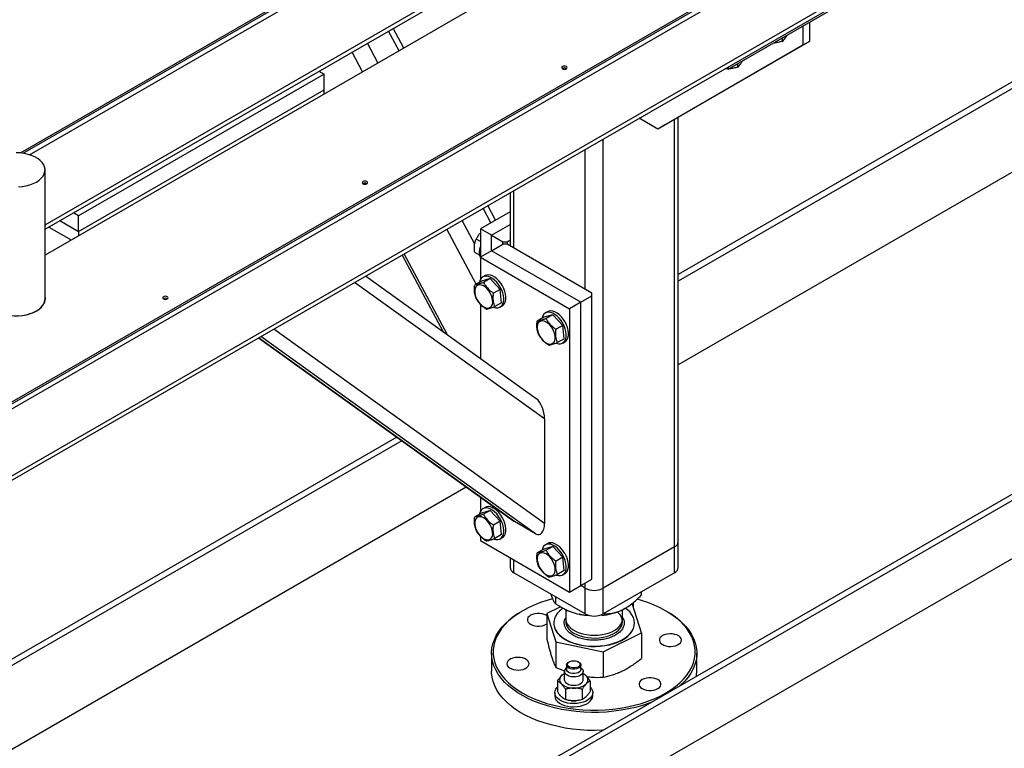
# Model space of a CAD drawing. Header units: millimetres. Extents: x 0 to 841, y 0 to 594.
# Tile 55 of 84: x 689 to 707, y 298 to 311. Entities that reach past the tile are written whole.
import ezdxf

# ---------------------------------------------------------------- set-up
doc = ezdxf.new("R2010")
doc.units = ezdxf.units.MM
doc.layers.add('TRAIT-FORT', color=4, linetype='Continuous', lineweight=25)

msp = doc.modelspace()

# ---------------------------------------------------------------- linework, layer by layer
at = {"layer": 'TRAIT-FORT', "color": 4, "linetype": 'Continuous', "lineweight": 25}
for p, q in [((811.036, 362.668), (629.209, 257.702)), ((811.137, 362.61), (629.31, 257.643)), ((629.31, 256.593), (811.137, 361.56)), ((715.667, 315.077), (701.141, 306.692)), ((715.715, 314.988), (701.141, 306.575)), ((684.57, 301.786), (706.792, 314.614)), ((684.57, 301.751), (706.792, 314.579)), ((688.205, 303.849), (706.792, 314.579)), ((688.205, 303.756), (706.792, 314.486)), ((689.234, 308.897), (697.75, 313.813)), ((689.283, 308.89), (697.75, 313.778)), ((716.137, 313.716), (701.141, 305.059)), ((689.398, 308.863), (697.75, 313.684)), ((689.679, 307.593), (698.812, 312.865)), ((689.679, 307.515), (698.879, 312.826)), ((699.573, 312.76), (689.679, 307.048)), ((686.993, 301.843), (704.872, 312.165)), ((702.044, 310.415), (705.074, 312.165)), ((686.993, 301.766), (704.778, 312.033)), ((703.519, 311.267), (703.519, 310.917)), ((696.088, 310.748), (695.898, 311.105)), ((696.172, 310.796), (695.981, 311.154)), ((703.398, 311.197), (703.398, 310.847)), ((695.704, 310.526), (695.514, 310.884)), ((703.519, 310.917), (700.892, 309.4)), ((703.024, 310.981), (703.024, 310.918)), ((703.519, 310.917), (703.398, 310.847)), ((695.428, 310.367), (695.238, 310.724)), ((703.398, 310.847), (700.771, 309.33)), ((702.216, 310.515), (702.216, 310.451)), ((694.636, 310.377), (694.73, 310.322)), ((702.01, 310.435), (702.044, 310.415)), ((702.044, 310.455), (702.044, 310.415)), ((694.73, 310.322), (690.286, 307.756)), ((694.73, 310.042), (694.73, 310.322)), ((690.286, 307.476), (694.73, 310.042)), ((694.73, 309.964), (694.73, 310.042)), ((700.771, 309.33), (700.433, 309.525)), ((701.074, 301.76), (701.074, 309.505)), ((701.141, 301.853), (701.141, 309.544)), ((700.892, 309.4), (700.771, 309.33)), ((699.781, 301.013), (699.781, 309.149)), ((699.458, 306.426), (699.458, 308.962)), ((689.679, 306.257), (689.679, 308.59)), ((698.165, 307.172), (698.165, 308.216)), ((698.098, 308.177), (698.098, 307.211)), ((698.098, 307.833), (697.559, 307.522)), ((697.751, 307.633), (697.611, 307.896)), ((697.835, 307.681), (697.695, 307.944)), ((689.949, 307.671), (690.286, 307.476)), ((690.286, 307.756), (690.191, 307.811)), ((690.286, 307.476), (690.286, 307.756)), ((697.457, 307.244), (697.227, 307.674)), ((689.747, 307.554), (690.151, 307.321)), ((690.286, 307.476), (690.286, 307.398)), ((697.483, 306.519), (696.951, 307.515)), ((697.761, 307.405), (697.559, 307.522)), ((697.559, 307.522), (697.559, 307.009)), ((697.761, 307.405), (698.098, 307.6)), ((697.559, 307.291), (697.482, 307.335)), ((697.761, 307.405), (697.963, 307.289)), ((697.761, 307.125), (697.761, 307.405)), ((698.044, 307.289), (698.098, 307.32)), ((697.761, 307.125), (697.559, 307.009)), ((697.761, 307.125), (697.963, 307.242)), ((699.377, 306.192), (697.761, 307.125)), ((697.963, 307.289), (698.044, 307.289)), ((697.963, 307.242), (697.963, 307.289)), ((698.044, 307.242), (697.963, 307.242)), ((698.044, 307.289), (698.044, 307.242)), ((699.579, 306.356), (698.044, 307.242)), ((696.142, 307.048), (696.885, 305.657)), ((696.962, 305.601), (696.178, 307.069)), ((697.543, 307.045), (697.457, 307.094)), ((697.559, 307.009), (699.175, 306.076)), ((697.559, 307.009), (697.559, 306.602)), ((698.572, 304.445), (695.48, 306.666)), ((697.736, 306.62), (697.578, 306.573)), ((697.644, 306.674), (697.604, 306.651)), ((697.736, 306.62), (697.615, 306.55)), ((697.736, 306.62), (697.919, 306.426)), ((698.721, 304.079), (695.28, 306.55)), ((697.578, 306.573), (697.457, 306.504)), ((697.919, 306.426), (697.798, 306.356)), ((697.944, 306.184), (697.919, 306.426)), ((699.377, 306.192), (699.579, 306.309)), ((699.579, 306.309), (699.579, 306.356)), ((699.579, 301.176), (699.579, 306.309)), ((697.559, 306.156), (697.559, 305.172)), ((697.944, 306.184), (697.822, 306.114)), ((697.918, 306.107), (697.958, 306.13)), ((699.377, 306.192), (699.175, 306.076)), ((699.175, 306.076), (699.175, 300.943)), ((699.377, 301.06), (699.377, 306.192)), ((698.71, 305.92), (698.588, 305.85)), ((698.868, 305.967), (698.71, 305.92)), ((698.776, 306.021), (698.735, 305.998)), ((698.868, 305.967), (698.747, 305.897)), ((698.868, 305.967), (699.05, 305.773)), ((698.721, 302.186), (693.819, 305.707)), ((699.05, 305.773), (698.929, 305.703)), ((699.075, 305.531), (699.05, 305.773)), ((693.542, 305.547), (698.162, 302.229)), ((698.175, 302.22), (693.543, 305.547)), ((698.559, 301.999), (693.585, 305.572)), ((699.075, 305.531), (698.954, 305.461)), ((699.049, 305.454), (699.09, 305.477)), ((698.721, 304.079), (698.721, 302.186)), ((696.045, 303.75), (684.07, 296.836)), ((696.135, 303.685), (684.07, 296.72)), ((697.305, 302.844), (684.07, 295.203)), ((697.559, 302.662), (697.559, 302.403)), ((697.578, 302.374), (697.457, 302.304)), ((697.736, 302.421), (697.578, 302.374)), ((697.644, 302.475), (697.604, 302.452)), ((697.736, 302.421), (697.615, 302.351)), ((697.736, 302.421), (697.919, 302.226)), ((697.919, 302.226), (697.798, 302.156)), ((697.944, 301.985), (697.919, 302.226)), ((698.559, 301.999), (698.175, 302.22)), ((697.559, 301.956), (697.559, 301.876)), ((697.944, 301.985), (697.822, 301.915)), ((697.559, 301.876), (699.175, 300.943)), ((697.918, 301.907), (697.958, 301.931)), ((698.868, 301.768), (698.71, 301.721)), ((698.776, 301.822), (698.735, 301.799)), ((698.868, 301.768), (698.747, 301.698)), ((698.868, 301.768), (699.05, 301.573)), ((701.141, 301.386), (701.141, 301.853)), ((698.71, 301.721), (698.588, 301.651)), ((701.074, 301.76), (699.781, 301.013)), ((701.074, 301.293), (701.074, 301.76)), ((698.098, 301.565), (698.098, 301.386)), ((698.165, 301.293), (698.165, 301.526)), ((699.05, 301.573), (698.929, 301.503)), ((699.075, 301.332), (699.05, 301.573)), ((699.458, 300.547), (698.165, 301.293)), ((699.075, 301.332), (698.954, 301.262)), ((699.049, 301.254), (699.09, 301.278)), ((701.074, 301.293), (699.781, 300.547)), ((699.175, 300.943), (699.377, 301.06)), ((699.377, 301.06), (699.579, 301.176)), ((699.458, 301.013), (699.377, 301.06)), ((699.458, 301.013), (699.458, 301.106)), ((698.845, 300.89), (698.842, 300.902)), ((699.458, 300.547), (699.458, 301.013)), ((699.781, 300.547), (699.781, 301.013)), ((700.47, 300.944), (700.47, 300.884)), ((698.921, 300.856), (698.921, 300.731)), ((700.311, 300.718), (700.288, 300.722)), ((700.474, 300.202), (700.311, 300.718)), ((700.332, 300.655), (700.332, 300.713)), ((698.326, 300.604), (698.306, 300.593)), ((699.012, 300.675), (698.765, 300.554)), ((698.765, 300.554), (698.928, 300.039)), ((698.765, 300.554), (698.765, 300.091)), ((699.008, 300.678), (699.064, 300.646)), ((699.105, 300.623), (699.105, 300.457)), ((700.175, 300.646), (700.121, 300.617)), ((700.134, 300.457), (700.134, 300.623)), ((700.175, 300.646), (700.178, 300.647)), ((700.332, 300.651), (700.332, 300.655)), ((700.933, 300.593), (700.913, 300.604)), ((698.751, 300.36), (698.765, 300.369)), ((698.889, 300.383), (698.889, 300.378)), ((700.134, 300.48), (700.154, 300.439)), ((700.35, 300.378), (700.35, 300.383)), ((699.783, 299.863), (700.474, 300.202)), ((700.474, 300.202), (700.474, 299.739)), ((698.928, 300.039), (699.783, 299.863)), ((698.928, 300.039), (698.928, 299.576)), ((697.762, 299.835), (697.762, 299.508)), ((699.783, 299.863), (699.783, 299.4)), ((701.477, 299.508), (701.477, 299.835)), ((699.169, 299.68), (699.159, 299.674)), ((699.341, 299.674), (699.331, 299.68)), ((698.928, 299.576), (699.082, 299.514)), ((699.078, 299.505), (699.078, 299.353)), ((699.121, 299.621), (699.121, 299.54)), ((699.378, 299.54), (699.378, 299.621)), ((699.421, 299.353), (699.421, 299.505)), ((698.953, 299.329), (698.953, 299.142)), ((699.547, 299.331), (699.547, 299.144)), ((698.907, 299.12), (698.907, 299.062)), ((699.103, 299.181), (699.103, 298.994)), ((699.4, 299.182), (699.4, 298.995)), ((699.593, 299.062), (699.593, 299.12)), ((699.204, 298.974), (699.204, 298.974)), ((699.295, 298.974), (699.296, 298.974))]:
    msp.add_line(p, q, dxfattribs=at)
at = {"layer": 'TRAIT-FORT', "color": 4, "linetype": 'Continuous', "lineweight": 25, "flags": 128}
for points in [[(699.116, 310.424), (699.126, 310.433), (699.13, 310.443), (699.126, 310.454), (699.116, 310.463), (699.1, 310.469), (699.081, 310.471), (699.063, 310.469), (699.047, 310.463), (699.036, 310.454), (699.033, 310.443), (699.036, 310.433), (699.047, 310.424), (699.063, 310.417), (699.081, 310.415), (699.1, 310.417), (699.116, 310.424)], [(689.521, 308.37), (689.57, 308.402), (689.61, 308.437), (689.642, 308.476), (689.664, 308.516), (689.676, 308.558), (689.679, 308.601), (689.671, 308.643), (689.654, 308.684), (689.627, 308.724), (689.591, 308.761), (689.546, 308.795), (689.494, 308.825), (689.435, 308.85), (689.371, 308.871), (689.303, 308.887), (689.231, 308.897), (689.158, 308.901)], [(689.195, 308.28), (689.267, 308.287), (689.337, 308.3), (689.404, 308.318), (689.466, 308.342), (689.521, 308.37)], [(695.503, 308.338), (695.514, 308.347), (695.517, 308.358), (695.514, 308.369), (695.503, 308.378), (695.487, 308.384), (695.469, 308.386), (695.45, 308.384), (695.434, 308.378), (695.424, 308.369), (695.42, 308.358), (695.424, 308.347), (695.434, 308.338), (695.45, 308.332), (695.469, 308.33), (695.487, 308.332), (695.503, 308.338)], [(697.556, 306.596), (697.544, 306.559), (697.543, 306.553)], [(697.797, 306.105), (697.803, 306.103), (697.841, 306.093), (697.877, 306.093), (697.909, 306.102), (697.936, 306.12), (697.958, 306.146), (697.973, 306.18), (697.981, 306.22), (697.983, 306.265), (697.977, 306.314), (697.964, 306.365), (697.945, 306.416), (697.92, 306.466), (697.89, 306.514), (697.855, 306.557), (697.818, 306.594), (697.778, 306.625), (697.739, 306.647), (697.699, 306.661), (697.662, 306.666), (697.628, 306.661), (697.599, 306.648), (697.574, 306.626), (697.556, 306.596), (697.556, 306.596)], [(697.958, 306.13), (697.977, 306.143), (697.998, 306.169), (698.013, 306.203), (698.022, 306.243), (698.023, 306.288), (698.017, 306.337), (698.005, 306.388), (697.985, 306.44), (697.96, 306.49), (697.93, 306.537), (697.896, 306.58), (697.858, 306.618), (697.819, 306.648), (697.779, 306.67), (697.74, 306.684), (697.703, 306.689), (697.669, 306.685), (697.644, 306.674)], [(697.458, 306.367), (697.465, 306.325), (697.48, 306.281), (697.5, 306.237), (697.526, 306.197), (697.556, 306.16), (697.589, 306.13), (697.623, 306.107), (697.656, 306.092), (697.689, 306.087), (697.718, 306.09), (697.743, 306.103), (697.762, 306.124), (697.776, 306.152), (697.782, 306.187), (697.781, 306.227), (697.774, 306.27), (697.759, 306.314), (697.739, 306.357), (697.713, 306.398), (697.683, 306.434), (697.65, 306.464), (697.616, 306.487), (697.582, 306.502), (697.55, 306.508), (697.521, 306.504), (697.496, 306.492), (697.477, 306.471), (697.463, 306.442), (697.457, 306.407), (697.458, 306.367)], [(688.784, 306.026), (688.791, 306.022), (688.849, 305.997), (688.913, 305.976), (688.982, 305.96), (689.054, 305.95), (689.127, 305.946), (689.2, 305.947), (689.273, 305.955), (689.343, 305.967), (689.41, 305.986), (689.471, 306.009), (689.527, 306.037), (689.575, 306.069), (689.616, 306.105), (689.647, 306.143), (689.67, 306.183), (689.682, 306.225), (689.685, 306.268), (689.679, 306.303)], [(689.521, 306.037), (689.57, 306.069), (689.61, 306.104), (689.642, 306.143), (689.664, 306.183), (689.676, 306.225), (689.679, 306.257)], [(691.89, 306.252), (691.901, 306.262), (691.905, 306.272), (691.901, 306.283), (691.89, 306.292), (691.875, 306.298), (691.856, 306.3), (691.837, 306.298), (691.822, 306.292), (691.811, 306.283), (691.808, 306.272), (691.811, 306.262), (691.822, 306.252), (691.837, 306.246), (691.856, 306.244), (691.875, 306.246), (691.89, 306.252)], [(688.669, 306.104), (688.688, 306.086), (688.733, 306.052), (688.785, 306.022), (688.844, 305.997), (688.908, 305.976), (688.976, 305.96), (689.048, 305.95), (689.121, 305.946), (689.195, 305.947), (689.267, 305.954), (689.337, 305.967), (689.404, 305.985), (689.466, 306.009), (689.521, 306.037)], [(698.687, 305.943), (698.675, 305.906), (698.674, 305.9)], [(698.929, 305.452), (698.934, 305.449), (698.973, 305.44), (699.008, 305.44), (699.04, 305.449), (699.067, 305.467), (699.089, 305.493), (699.104, 305.527), (699.113, 305.567), (699.114, 305.612), (699.108, 305.661), (699.096, 305.712), (699.076, 305.763), (699.051, 305.813), (699.021, 305.861), (698.986, 305.904), (698.949, 305.941), (698.91, 305.971), (698.87, 305.994), (698.831, 306.008), (698.794, 306.013), (698.76, 306.008), (698.73, 305.995), (698.705, 305.973), (698.687, 305.943), (698.687, 305.943)], [(699.09, 305.477), (699.108, 305.49), (699.129, 305.516), (699.145, 305.55), (699.153, 305.59), (699.155, 305.635), (699.149, 305.684), (699.136, 305.735), (699.117, 305.786), (699.092, 305.837), (699.061, 305.884), (699.027, 305.927), (698.989, 305.964), (698.95, 305.995), (698.91, 306.017), (698.871, 306.031), (698.834, 306.036), (698.8, 306.032), (698.776, 306.021)], [(698.589, 305.714), (698.597, 305.671), (698.611, 305.627), (698.632, 305.584), (698.657, 305.544), (698.687, 305.507), (698.72, 305.477), (698.754, 305.454), (698.788, 305.439), (698.82, 305.434), (698.849, 305.437), (698.874, 305.45), (698.894, 305.471), (698.907, 305.499), (698.913, 305.534), (698.913, 305.574), (698.905, 305.617), (698.891, 305.661), (698.87, 305.704), (698.844, 305.745), (698.814, 305.781), (698.782, 305.811), (698.748, 305.834), (698.714, 305.849), (698.682, 305.855), (698.652, 305.851), (698.628, 305.839), (698.608, 305.818), (698.595, 305.789), (698.588, 305.754), (698.589, 305.714)], [(697.958, 301.931), (697.977, 301.944), (697.998, 301.97), (698.013, 302.004), (698.022, 302.044), (698.023, 302.089), (698.017, 302.138), (698.005, 302.189), (697.985, 302.24), (697.96, 302.29), (697.93, 302.338), (697.896, 302.381), (697.858, 302.418), (697.819, 302.449), (697.779, 302.471), (697.74, 302.485), (697.703, 302.49), (697.669, 302.485), (697.644, 302.475)], [(697.458, 302.168), (697.465, 302.125), (697.48, 302.081), (697.5, 302.038), (697.526, 301.997), (697.556, 301.961), (697.589, 301.931), (697.623, 301.908), (697.656, 301.893), (697.689, 301.887), (697.718, 301.891), (697.743, 301.903), (697.762, 301.924), (697.776, 301.953), (697.782, 301.988), (697.781, 302.028), (697.774, 302.071), (697.759, 302.115), (697.739, 302.158), (697.713, 302.198), (697.683, 302.235), (697.65, 302.265), (697.616, 302.288), (697.582, 302.303), (697.55, 302.308), (697.521, 302.305), (697.496, 302.292), (697.477, 302.271), (697.463, 302.243), (697.457, 302.208), (697.458, 302.168)], [(697.556, 302.396), (697.544, 302.359), (697.543, 302.354)], [(697.797, 301.905), (697.803, 301.903), (697.841, 301.894), (697.877, 301.894), (697.909, 301.903), (697.936, 301.921), (697.958, 301.947), (697.973, 301.98), (697.981, 302.021), (697.983, 302.066), (697.977, 302.115), (697.964, 302.166), (697.945, 302.217), (697.92, 302.267), (697.89, 302.314), (697.855, 302.358), (697.818, 302.395), (697.778, 302.425), (697.739, 302.448), (697.699, 302.462), (697.662, 302.466), (697.628, 302.462), (697.599, 302.449), (697.574, 302.426), (697.556, 302.396), (697.556, 302.396)], [(698.929, 301.252), (698.934, 301.25), (698.973, 301.241), (699.008, 301.241), (699.04, 301.25), (699.067, 301.267), (699.089, 301.294), (699.104, 301.327), (699.113, 301.367), (699.114, 301.413), (699.108, 301.461), (699.096, 301.512), (699.076, 301.564), (699.051, 301.614), (699.021, 301.661), (698.986, 301.704), (698.949, 301.742), (698.91, 301.772), (698.87, 301.795), (698.831, 301.808), (698.794, 301.813), (698.76, 301.809), (698.73, 301.795), (698.705, 301.773), (698.687, 301.743), (698.687, 301.743)], [(699.09, 301.278), (699.108, 301.291), (699.129, 301.317), (699.145, 301.351), (699.153, 301.391), (699.155, 301.436), (699.149, 301.485), (699.136, 301.536), (699.117, 301.587), (699.092, 301.637), (699.061, 301.685), (699.027, 301.728), (698.989, 301.765), (698.95, 301.795), (698.91, 301.818), (698.871, 301.832), (698.834, 301.837), (698.8, 301.832), (698.776, 301.822)], [(698.589, 301.515), (698.597, 301.472), (698.611, 301.428), (698.632, 301.385), (698.657, 301.344), (698.687, 301.308), (698.72, 301.278), (698.754, 301.255), (698.788, 301.24), (698.82, 301.234), (698.849, 301.238), (698.874, 301.25), (698.894, 301.271), (698.907, 301.3), (698.913, 301.335), (698.913, 301.375), (698.905, 301.417), (698.891, 301.461), (698.87, 301.505), (698.844, 301.545), (698.814, 301.582), (698.782, 301.612), (698.748, 301.635), (698.714, 301.65), (698.682, 301.655), (698.652, 301.652), (698.628, 301.639), (698.608, 301.618), (698.595, 301.59), (698.588, 301.555), (698.589, 301.515)], [(698.687, 301.743), (698.675, 301.706), (698.674, 301.7)], [(698.868, 300.821), (698.765, 300.791), (698.647, 300.752), (698.534, 300.707), (698.427, 300.658), (698.327, 300.605), (698.234, 300.547), (698.148, 300.485), (698.071, 300.42), (698.003, 300.351), (697.944, 300.28), (697.894, 300.207), (697.853, 300.131), (697.823, 300.054), (697.802, 299.976), (697.792, 299.898), (697.792, 299.819), (697.802, 299.74), (697.823, 299.662), (697.853, 299.585), (697.894, 299.51), (697.944, 299.436), (698.003, 299.365), (698.071, 299.297), (698.148, 299.231), (698.234, 299.17), (698.327, 299.112), (698.427, 299.058), (698.534, 299.009), (698.647, 298.964), (698.765, 298.925), (698.888, 298.891), (699.016, 298.862), (699.146, 298.839), (699.28, 298.821), (699.415, 298.809), (699.551, 298.803), (699.688, 298.803), (699.824, 298.809), (699.96, 298.821), (700.093, 298.839), (700.223, 298.862), (700.351, 298.891), (700.474, 298.925), (700.592, 298.964), (700.705, 299.009), (700.812, 299.058), (700.913, 299.112)], [(700.913, 299.112), (701.006, 299.17), (701.091, 299.231), (701.168, 299.297), (701.236, 299.365), (701.296, 299.436), (701.346, 299.51), (701.386, 299.585), (701.416, 299.662), (701.437, 299.74), (701.447, 299.819), (701.447, 299.898), (701.437, 299.976), (701.416, 300.054), (701.386, 300.131), (701.346, 300.207), (701.296, 300.28), (701.236, 300.351), (701.168, 300.42), (701.091, 300.485), (701.006, 300.547), (700.913, 300.605), (700.812, 300.658), (700.705, 300.707), (700.592, 300.752), (700.474, 300.791), (700.397, 300.814)], [(700.645, 298.941), (700.612, 298.929), (700.493, 298.889), (700.37, 298.854), (700.242, 298.825), (700.111, 298.801), (699.978, 298.783), (699.842, 298.77), (699.705, 298.764), (699.568, 298.763), (699.431, 298.768), (699.295, 298.779), (699.161, 298.796), (699.029, 298.818), (698.901, 298.846), (698.776, 298.88), (698.657, 298.918), (698.542, 298.962), (698.433, 299.01), (698.331, 299.063), (698.236, 299.12), (698.148, 299.181), (698.068, 299.245), (697.997, 299.313), (697.935, 299.384), (697.882, 299.457), (697.838, 299.532), (697.804, 299.609), (697.78, 299.687), (697.766, 299.766), (697.762, 299.845), (697.769, 299.924), (697.785, 300.003), (697.812, 300.08), (697.848, 300.157), (697.894, 300.231), (697.95, 300.304), (698.014, 300.374), (698.087, 300.441), (698.169, 300.504), (698.259, 300.564), (698.306, 300.593)], [(698.765, 300.514), (698.751, 300.523), (698.716, 300.539), (698.675, 300.55), (698.632, 300.556), (698.587, 300.556), (698.543, 300.55), (698.503, 300.539), (698.468, 300.523), (698.44, 300.503), (698.421, 300.479), (698.411, 300.454), (698.411, 300.428), (698.421, 300.403), (698.44, 300.38), (698.468, 300.36), (698.503, 300.344), (698.543, 300.332), (698.587, 300.327), (698.632, 300.327), (698.675, 300.332), (698.716, 300.344), (698.751, 300.36), (698.751, 300.36)], [(699.055, 300.651), (699.038, 300.638), (698.99, 300.596), (698.95, 300.552), (698.921, 300.505), (698.901, 300.456), (698.891, 300.407), (698.891, 300.357), (698.901, 300.307)], [(698.901, 300.307), (698.922, 300.259), (698.952, 300.212), (698.992, 300.168), (699.041, 300.126), (699.097, 300.089), (699.161, 300.055), (699.232, 300.026), (699.308, 300.002), (699.388, 299.983), (699.471, 299.97), (699.557, 299.963), (699.643, 299.962), (699.73, 299.966), (699.814, 299.977), (699.896, 299.993), (699.974, 300.015), (700.047, 300.041), (700.114, 300.073), (700.174, 300.109), (700.226, 300.149), (700.27, 300.192), (700.305, 300.238), (700.33, 300.285), (700.345, 300.335), (700.35, 300.384), (700.344, 300.434), (700.329, 300.483), (700.303, 300.531), (700.268, 300.577), (700.224, 300.62), (700.183, 300.651)], [(699.488, 300.519), (699.434, 300.526), (699.347, 300.541)], [(699.712, 300.114), (699.782, 300.125), (699.848, 300.14), (699.91, 300.161), (699.966, 300.187), (700.016, 300.217), (700.057, 300.251), (700.091, 300.287), (700.115, 300.326), (700.129, 300.367), (700.134, 300.408), (700.128, 300.45), (700.113, 300.49), (700.088, 300.529), (700.054, 300.565), (700.037, 300.58)], [(700.933, 300.593), (700.957, 300.579), (701.048, 300.52), (701.132, 300.457), (701.207, 300.391), (701.274, 300.322), (701.332, 300.25), (701.38, 300.176), (701.419, 300.1), (701.448, 300.022), (701.467, 299.944), (701.476, 299.865), (701.475, 299.785), (701.463, 299.706), (701.442, 299.628), (701.41, 299.551), (701.369, 299.475), (701.318, 299.402), (701.258, 299.331), (701.189, 299.262), (701.168, 299.243)], [(698.889, 300.378), (698.891, 300.352), (698.901, 300.303)], [(698.901, 300.303), (698.922, 300.254), (698.952, 300.207), (698.992, 300.163), (699.041, 300.122), (699.097, 300.084), (699.161, 300.05), (699.232, 300.021), (699.308, 299.997), (699.388, 299.979), (699.471, 299.966), (699.557, 299.958), (699.643, 299.957), (699.73, 299.962), (699.814, 299.972), (699.896, 299.988), (699.974, 300.01), (700.047, 300.037), (700.114, 300.068), (700.174, 300.104), (700.226, 300.144), (700.27, 300.187), (700.305, 300.233), (700.33, 300.281), (700.345, 300.33), (700.35, 300.378)], [(699.105, 300.457), (699.106, 300.445), (699.114, 300.403)], [(699.106, 300.417), (699.107, 300.384), (699.117, 300.343), (699.137, 300.303), (699.167, 300.265), (699.205, 300.23), (699.252, 300.199), (699.306, 300.171), (699.365, 300.148), (699.43, 300.13), (699.498, 300.118), (699.569, 300.111), (699.641, 300.11), (699.712, 300.114)], [(699.114, 300.403), (699.131, 300.363), (699.159, 300.325), (699.195, 300.289), (699.24, 300.257), (699.292, 300.228), (699.35, 300.204), (699.413, 300.185), (699.481, 300.171), (699.551, 300.163), (699.623, 300.16), (699.694, 300.163), (699.764, 300.172), (699.832, 300.186), (699.895, 300.206), (699.953, 300.231), (700.004, 300.26), (700.048, 300.292), (700.083, 300.328), (700.11, 300.367), (700.127, 300.407), (700.134, 300.448), (700.134, 300.457)], [(700.806, 300.042), (700.823, 300.018), (700.848, 299.996), (700.881, 299.979), (700.919, 299.966), (700.962, 299.958), (701.007, 299.956), (701.051, 299.96), (701.093, 299.97), (701.13, 299.984), (701.16, 300.003), (701.183, 300.025), (701.196, 300.05), (701.199, 300.076), (701.193, 300.101), (701.176, 300.126), (701.151, 300.147), (701.118, 300.165), (701.079, 300.177), (701.037, 300.185), (700.992, 300.187), (700.948, 300.183), (700.906, 300.174), (700.869, 300.159), (700.839, 300.14), (700.816, 300.118), (700.803, 300.093), (700.8, 300.067), (700.806, 300.042)], [(698.433, 299.675), (698.416, 299.699), (698.391, 299.72), (698.358, 299.738), (698.32, 299.751), (698.277, 299.758), (698.232, 299.76), (698.188, 299.756), (698.146, 299.747), (698.109, 299.732), (698.079, 299.713), (698.056, 299.691), (698.043, 299.666), (698.04, 299.64), (698.046, 299.615), (698.063, 299.591), (698.088, 299.569), (698.121, 299.552), (698.16, 299.539), (698.202, 299.531), (698.247, 299.529), (698.291, 299.533), (698.333, 299.543), (698.37, 299.557), (698.401, 299.576), (698.423, 299.599), (698.436, 299.623), (698.44, 299.649), (698.433, 299.675)], [(699.139, 299.584), (699.125, 299.604), (699.121, 299.625), (699.128, 299.645), (699.145, 299.664), (699.159, 299.674)], [(699.151, 299.6), (699.139, 299.618), (699.136, 299.638), (699.143, 299.657), (699.16, 299.674), (699.185, 299.687), (699.215, 299.696), (699.249, 299.699), (699.283, 299.696), (699.314, 299.688), (699.339, 299.675), (699.356, 299.658), (699.364, 299.638), (699.361, 299.619), (699.349, 299.601), (699.328, 299.585), (699.3, 299.574), (699.268, 299.568), (699.233, 299.568), (699.201, 299.574), (699.173, 299.584), (699.151, 299.6)], [(699.341, 299.674), (699.361, 299.659), (699.375, 299.639), (699.378, 299.618), (699.372, 299.598), (699.355, 299.579), (699.33, 299.563), (699.298, 299.553), (699.263, 299.548), (699.226, 299.549), (699.192, 299.555), (699.162, 299.567), (699.139, 299.584), (699.139, 299.584)], [(699.777, 298.44), (699.774, 298.44), (699.637, 298.436), (699.5, 298.438), (699.363, 298.446), (699.228, 298.46), (699.095, 298.48), (698.965, 298.505), (698.838, 298.536), (698.716, 298.572), (698.599, 298.613), (698.487, 298.659), (698.381, 298.709), (698.282, 298.764), (698.191, 298.823), (698.107, 298.886), (698.032, 298.952), (697.965, 299.021), (697.907, 299.093), (697.859, 299.168), (697.82, 299.244), (697.791, 299.321), (697.772, 299.399), (697.763, 299.478), (697.762, 299.508)], [(699.378, 299.57), (699.386, 299.565), (699.407, 299.544), (699.419, 299.52), (699.42, 299.495), (699.411, 299.471), (699.391, 299.449), (699.363, 299.43), (699.327, 299.416), (699.286, 299.408), (699.244, 299.406), (699.201, 299.41), (699.162, 299.42), (699.128, 299.435), (699.102, 299.455), (699.102, 299.455)], [(699.139, 299.502), (699.125, 299.522), (699.121, 299.54)], [(699.378, 299.54), (699.378, 299.537), (699.372, 299.516), (699.355, 299.497), (699.33, 299.482), (699.298, 299.471), (699.263, 299.466), (699.226, 299.467), (699.192, 299.474), (699.162, 299.486), (699.139, 299.502)], [(699.102, 299.303), (699.128, 299.284), (699.162, 299.268), (699.201, 299.258), (699.244, 299.254), (699.286, 299.257), (699.327, 299.265), (699.363, 299.279), (699.391, 299.297), (699.411, 299.319), (699.42, 299.343), (699.421, 299.353)], [(700.488, 299.357), (700.46, 299.336), (700.441, 299.313), (700.431, 299.288), (700.431, 299.262), (700.441, 299.237), (700.46, 299.214), (700.488, 299.193), (700.523, 299.177), (700.564, 299.166), (700.607, 299.16), (700.652, 299.16), (700.696, 299.166), (700.736, 299.177), (700.771, 299.193), (700.799, 299.214), (700.818, 299.237), (700.828, 299.262), (700.828, 299.288), (700.818, 299.313), (700.799, 299.336), (700.771, 299.357), (700.736, 299.373), (700.696, 299.384), (700.652, 299.39), (700.607, 299.39), (700.564, 299.384), (700.523, 299.373), (700.488, 299.357)], [(699.546, 299.22), (699.571, 299.189), (699.587, 299.155), (699.593, 299.121), (699.588, 299.087), (699.573, 299.053), (699.548, 299.022), (699.514, 298.994), (699.472, 298.969), (699.423, 298.949), (699.369, 298.934), (699.311, 298.925), (699.252, 298.922), (699.192, 298.925), (699.135, 298.933), (699.08, 298.948), (699.031, 298.967), (698.989, 298.992), (698.954, 299.02), (698.928, 299.051), (698.913, 299.084), (698.907, 299.119), (698.912, 299.153), (698.927, 299.186), (698.952, 299.218), (698.953, 299.219)], [(698.907, 299.062), (698.907, 299.06), (698.913, 299.026), (698.928, 298.993), (698.954, 298.962), (698.989, 298.933), (699.031, 298.909), (699.08, 298.89), (699.135, 298.875), (699.192, 298.866), (699.252, 298.864), (699.311, 298.867), (699.369, 298.876), (699.423, 298.891), (699.472, 298.911), (699.514, 298.935), (699.548, 298.964), (699.573, 298.995), (699.588, 299.028), (699.593, 299.062)], [(699.204, 298.974), (699.218, 298.973), (699.251, 298.971)], [(699.251, 298.971), (699.285, 298.973), (699.295, 298.974)]]:
    msp.add_lwpolyline(points, dxfattribs=at)
at = {"layer": 'TRAIT-FORT', "color": 4, "linetype": 'Continuous', "lineweight": 25}
for centre, radius, start, end in [((699.081, 310.368), 0.069, 56.6054, 123.3946), ((695.469, 308.283), 0.069, 56.6054, 123.3946), ((697.836, 307.102), 0.297, 158.9165, 201.0835), ((691.856, 306.197), 0.069, 56.6054, 123.3946), ((701.027, 301.864), 0.115, 294.3747, 354.3052), ((698.212, 301.398), 0.115, 185.6948, 245.6253), ((701.027, 301.398), 0.115, 294.3747, 354.3052), ((699.62, 301.325), 0.351, 242.6097, 297.3903), ((700.215, 300.713), 0.118, 339.9968, 18.2743), ((699.538, 301.492), 0.97, 240.7491, 258.6268), ((699.62, 300.858), 0.351, 242.6097, 297.3903), ((699.651, 301.645), 1.131, 275.0942, 294.5894), ((699.172, 299.278), 0.209, 116.739, 134.3914), ((699.151, 299.506), 0.071, 114.9135, 226.0565), ((699.326, 299.275), 0.211, 46.3768, 63.1799), ((700.853, 299.508), 0.623, 351.5883, 359.9845), ((699.092, 299.353), 0.0985, 131.6883, 229.5453), ((699.234, 299.529), 0.325, 230.6012, 273.0249), ((699.147, 299.355), 0.0682, 181.2699, 229.0702), ((699.267, 299.525), 0.321, 267.2847, 310.0759), ((699.408, 299.353), 0.0985, 311.6883, 49.5453)]:
    msp.add_arc(centre, radius, start, end, dxfattribs=at)
for centre, start_param, end_param in [((698.559, 304.173), 4.275674, 5.765397), ((698.175, 302.501), 2.623805, 2.704878), ((698.559, 302.279), 2.704878, 4.275674)]:
    msp.add_ellipse(centre, major_axis=(-0.068, 0.294), ratio=0.498758, start_param=start_param, end_param=end_param, dxfattribs=at)
for points, knots in [([(703.024, 310.918), (703, 310.911), (702.952, 310.897), (702.896, 310.888), (702.867, 310.888), (702.863, 310.888)], [0, 0, 0, 0, 0.455303, 0.920479, 1, 1, 1, 1]), ([(703.024, 310.918), (703.033, 310.925), (703.052, 310.941), (703.079, 310.977), (703.099, 311.008), (703.109, 311.028), (703.111, 311.031)], [0, 0, 0, 0, 0.322566, 0.652127, 0.93299, 1, 1, 1, 1]), ([(702.216, 310.451), (702.225, 310.459), (702.244, 310.475), (702.271, 310.51), (702.291, 310.542), (702.301, 310.561), (702.303, 310.565)], [0, 0, 0, 0, 0.322566, 0.652127, 0.93299, 1, 1, 1, 1]), ([(702.033, 310.422), (702.023, 310.421), (702.008, 310.421), (701.994, 310.422), (701.989, 310.423)], [0, 0, 0, 0, 0.682706, 1, 1, 1, 1]), ([(702.216, 310.451), (702.192, 310.444), (702.143, 310.43), (702.088, 310.421), (702.059, 310.421), (702.054, 310.421)], [0, 0, 0, 0, 0.455303, 0.920479, 1, 1, 1, 1]), ([(697.457, 307.094), (697.454, 307.128), (697.449, 307.185), (697.457, 307.258), (697.47, 307.303), (697.479, 307.328), (697.482, 307.335)], [0, 0, 0, 0, 0.385549, 0.637642, 0.896546, 1, 1, 1, 1]), ([(697.559, 307.442), (697.556, 307.439), (697.538, 307.423), (697.512, 307.386), (697.492, 307.352), (697.482, 307.335)], [0, 0, 0, 0, 0.076956, 0.534249, 1, 1, 1, 1]), ([(697.482, 306.262), (697.472, 306.289), (697.457, 306.334), (697.45, 306.408), (697.453, 306.462), (697.456, 306.494), (697.457, 306.504)], [0, 0, 0, 0, 0.385549, 0.637642, 0.896546, 1, 1, 1, 1]), ([(697.615, 306.55), (697.597, 306.544), (697.56, 306.53), (697.516, 306.516), (697.481, 306.507), (697.465, 306.505), (697.457, 306.504)], [0, 0, 0, 0, 0.264605, 0.534948, 0.765343, 1, 1, 1, 1]), ([(697.615, 306.55), (697.627, 306.531), (697.65, 306.492), (697.694, 306.439), (697.744, 306.394), (697.78, 306.368), (697.798, 306.356)], [0, 0, 0, 0, 0.264605, 0.534948, 0.765343, 1, 1, 1, 1]), ([(697.664, 306.068), (697.644, 306.082), (697.603, 306.111), (697.552, 306.16), (697.512, 306.211), (697.492, 306.245), (697.482, 306.262)], [0, 0, 0, 0, 0.264605, 0.534948, 0.765343, 1, 1, 1, 1]), ([(697.822, 306.114), (697.813, 306.142), (697.798, 306.186), (697.791, 306.261), (697.793, 306.314), (697.797, 306.347), (697.798, 306.356)], [0, 0, 0, 0, 0.385549, 0.637642, 0.896546, 1, 1, 1, 1]), ([(697.664, 306.068), (697.674, 306.069), (697.692, 306.072), (697.73, 306.082), (697.774, 306.097), (697.806, 306.108), (697.822, 306.114)], [0, 0, 0, 0, 0.264605, 0.534948, 0.765343, 1, 1, 1, 1]), ([(698.747, 305.897), (698.728, 305.891), (698.692, 305.877), (698.647, 305.863), (698.613, 305.854), (698.597, 305.852), (698.588, 305.85)], [0, 0, 0, 0, 0.264605, 0.534948, 0.765343, 1, 1, 1, 1]), ([(698.747, 305.897), (698.758, 305.878), (698.781, 305.838), (698.825, 305.786), (698.876, 305.74), (698.911, 305.715), (698.929, 305.703)], [0, 0, 0, 0, 0.264605, 0.534948, 0.765343, 1, 1, 1, 1]), ([(698.613, 305.609), (698.604, 305.636), (698.588, 305.681), (698.582, 305.755), (698.584, 305.809), (698.587, 305.841), (698.588, 305.85)], [0, 0, 0, 0, 0.385549, 0.637642, 0.896546, 1, 1, 1, 1]), ([(698.954, 305.461), (698.945, 305.488), (698.929, 305.533), (698.923, 305.608), (698.925, 305.661), (698.928, 305.693), (698.929, 305.703)], [0, 0, 0, 0, 0.385549, 0.637642, 0.896546, 1, 1, 1, 1]), ([(698.796, 305.414), (698.775, 305.429), (698.734, 305.458), (698.684, 305.506), (698.643, 305.558), (698.623, 305.592), (698.613, 305.609)], [0, 0, 0, 0, 0.264605, 0.534948, 0.765343, 1, 1, 1, 1]), ([(698.796, 305.414), (698.805, 305.416), (698.824, 305.419), (698.862, 305.429), (698.906, 305.444), (698.938, 305.455), (698.954, 305.461)], [0, 0, 0, 0, 0.264605, 0.534948, 0.765343, 1, 1, 1, 1]), ([(697.482, 302.063), (697.472, 302.09), (697.457, 302.135), (697.45, 302.209), (697.453, 302.263), (697.456, 302.295), (697.457, 302.304)], [0, 0, 0, 0, 0.385549, 0.637642, 0.896546, 1, 1, 1, 1]), ([(697.615, 302.351), (697.597, 302.344), (697.56, 302.331), (697.516, 302.317), (697.481, 302.308), (697.465, 302.305), (697.457, 302.304)], [0, 0, 0, 0, 0.2646049, 0.5349477, 0.7653431, 1, 1, 1, 1]), ([(697.615, 302.351), (697.627, 302.332), (697.65, 302.292), (697.694, 302.24), (697.744, 302.194), (697.78, 302.169), (697.798, 302.156)], [0, 0, 0, 0, 0.264605, 0.534948, 0.765343, 1, 1, 1, 1]), ([(697.822, 301.915), (697.813, 301.942), (697.798, 301.987), (697.791, 302.061), (697.793, 302.115), (697.797, 302.147), (697.798, 302.156)], [0, 0, 0, 0, 0.385549, 0.637642, 0.896546, 1, 1, 1, 1]), ([(697.664, 301.868), (697.644, 301.883), (697.603, 301.912), (697.552, 301.96), (697.512, 302.011), (697.492, 302.046), (697.482, 302.063)], [0, 0, 0, 0, 0.264605, 0.534948, 0.765343, 1, 1, 1, 1]), ([(697.664, 301.868), (697.674, 301.87), (697.692, 301.873), (697.73, 301.883), (697.774, 301.897), (697.806, 301.909), (697.822, 301.915)], [0, 0, 0, 0, 0.264605, 0.534948, 0.765343, 1, 1, 1, 1]), ([(698.613, 301.41), (698.604, 301.437), (698.588, 301.482), (698.582, 301.556), (698.584, 301.61), (698.587, 301.642), (698.588, 301.651)], [0, 0, 0, 0, 0.385549, 0.637642, 0.896546, 1, 1, 1, 1]), ([(698.747, 301.698), (698.728, 301.691), (698.692, 301.678), (698.647, 301.664), (698.613, 301.655), (698.597, 301.652), (698.588, 301.651)], [0, 0, 0, 0, 0.2646049, 0.5349477, 0.7653431, 1, 1, 1, 1]), ([(698.747, 301.698), (698.758, 301.678), (698.781, 301.639), (698.825, 301.587), (698.876, 301.541), (698.911, 301.516), (698.929, 301.503)], [0, 0, 0, 0, 0.264605, 0.534948, 0.765343, 1, 1, 1, 1]), ([(698.954, 301.262), (698.945, 301.289), (698.929, 301.334), (698.923, 301.408), (698.925, 301.462), (698.928, 301.494), (698.929, 301.503)], [0, 0, 0, 0, 0.385549, 0.637642, 0.896546, 1, 1, 1, 1]), ([(698.796, 301.215), (698.775, 301.229), (698.734, 301.258), (698.684, 301.307), (698.643, 301.358), (698.623, 301.392), (698.613, 301.41)], [0, 0, 0, 0, 0.264605, 0.534948, 0.765343, 1, 1, 1, 1]), ([(698.796, 301.215), (698.805, 301.217), (698.824, 301.22), (698.862, 301.23), (698.906, 301.244), (698.938, 301.256), (698.954, 301.262)], [0, 0, 0, 0, 0.264605, 0.534948, 0.765343, 1, 1, 1, 1]), ([(698.921, 300.731), (698.911, 300.743), (698.895, 300.761), (698.872, 300.81), (698.857, 300.85), (698.848, 300.88), (698.845, 300.89)], [0, 0, 0, 0, 0.432046, 0.65435, 0.879654, 1, 1, 1, 1]), ([(700.121, 300.617), (700.152, 300.633), (700.213, 300.665), (700.302, 300.73), (700.389, 300.803), (700.443, 300.857), (700.47, 300.884)], [0, 0, 0, 0, 0.249578, 0.504364, 0.751047, 1, 1, 1, 1]), ([(698.921, 300.731), (698.971, 300.7), (699.063, 300.644), (699.206, 300.578), (699.299, 300.553), (699.347, 300.541)], [0, 0, 0, 0, 0.371586, 0.681601, 1, 1, 1, 1]), ([(699.347, 300.541), (699.355, 300.539), (699.413, 300.527), (699.47, 300.525), (699.519, 300.522)], [0, 0, 0, 0, 0.14488, 1, 1, 1, 1]), ([(699.787, 300.55), (699.83, 300.55), (699.897, 300.549), (699.996, 300.569), (700.065, 300.591), (700.107, 300.611), (700.121, 300.617)], [0, 0, 0, 0, 0.405661, 0.638292, 0.874063, 1, 1, 1, 1]), ([(699.086, 300.327), (699.081, 300.346), (699.073, 300.385), (699.081, 300.437), (699.099, 300.467), (699.105, 300.478)], [0, 0, 0, 0, 0.3723081, 0.7669173, 1, 1, 1, 1]), ([(700.154, 300.439), (700.158, 300.42), (700.166, 300.381), (700.155, 300.321), (700.123, 300.26), (700.069, 300.204), (700.009, 300.163), (699.953, 300.135), (699.894, 300.111), (699.816, 300.088), (699.749, 300.079), (699.717, 300.075)], [0, 0, 0, 0, 0.116497, 0.239972, 0.36858, 0.499917, 0.631255, 0.695633, 0.760028, 0.883503, 1, 1, 1, 1]), ([(699.717, 300.075), (699.684, 300.072), (699.617, 300.067), (699.512, 300.074), (699.407, 300.092), (699.309, 300.123), (699.238, 300.158), (699.19, 300.191), (699.149, 300.225), (699.109, 300.27), (699.093, 300.308), (699.086, 300.327)], [0, 0, 0, 0, 0.116497, 0.239972, 0.36858, 0.499917, 0.631255, 0.695633, 0.760028, 0.883503, 1, 1, 1, 1]), ([(698.765, 300.091), (698.778, 300.034), (698.798, 299.947), (698.826, 299.845), (698.84, 299.799), (698.847, 299.777)], [0, 0, 0, 0, 0.495251, 0.746818, 1, 1, 1, 1]), ([(698.847, 299.777), (698.86, 299.736), (698.888, 299.655), (698.915, 299.603), (698.928, 299.576)], [0, 0, 0, 0, 0.494511, 1, 1, 1, 1]), ([(700.128, 299.513), (700.186, 299.544), (700.303, 299.607), (700.417, 299.695), (700.474, 299.739)], [0, 0, 0, 0, 0.494511, 1, 1, 1, 1]), ([(699.026, 299.427), (699.037, 299.436), (699.054, 299.453), (699.071, 299.463), (699.078, 299.466)], [0, 0, 0, 0, 0.5884212, 1, 1, 1, 1]), ([(699.421, 299.466), (699.425, 299.464), (699.441, 299.456), (699.459, 299.44), (699.472, 299.428)], [0, 0, 0, 0, 0.2400634, 1, 1, 1, 1]), ([(699.783, 299.4), (699.839, 299.412), (699.924, 299.43), (700.04, 299.472), (700.099, 299.499), (700.128, 299.513)], [0, 0, 0, 0, 0.495251, 0.746818, 1, 1, 1, 1]), ([(698.953, 299.329), (698.965, 299.347), (698.989, 299.384), (699.014, 299.412), (699.026, 299.427)], [0, 0, 0, 0, 0.493244, 1, 1, 1, 1]), ([(699.028, 299.278), (699.017, 299.288), (698.996, 299.307), (698.971, 299.321), (698.957, 299.327), (698.953, 299.329)], [0, 0, 0, 0, 0.413688, 0.838028, 1, 1, 1, 1]), ([(699.103, 299.181), (699.091, 299.199), (699.067, 299.236), (699.041, 299.264), (699.028, 299.278)], [0, 0, 0, 0, 0.493244, 1, 1, 1, 1]), ([(699.473, 299.28), (699.463, 299.268), (699.442, 299.245), (699.418, 299.21), (699.404, 299.188), (699.4, 299.182)], [0, 0, 0, 0, 0.413688, 0.838028, 1, 1, 1, 1]), ([(699.472, 299.428), (699.482, 299.417), (699.504, 299.394), (699.529, 299.359), (699.543, 299.337), (699.547, 299.331)], [0, 0, 0, 0, 0.413688, 0.838028, 1, 1, 1, 1]), ([(699.547, 299.331), (699.535, 299.325), (699.511, 299.314), (699.486, 299.291), (699.473, 299.28)], [0, 0, 0, 0, 0.493244, 1, 1, 1, 1]), ([(699.485, 299.413), (699.513, 299.409), (699.614, 299.394), (699.712, 299.398), (699.783, 299.4)], [0, 0, 0, 0, 0.278773, 1, 1, 1, 1]), ([(699.028, 299.045), (699.017, 299.056), (698.996, 299.079), (698.971, 299.114), (698.957, 299.136), (698.953, 299.142)], [0, 0, 0, 0, 0.413688, 0.838028, 1, 1, 1, 1]), ([(699.251, 299.205), (699.23, 299.204), (699.188, 299.202), (699.139, 299.191), (699.111, 299.183), (699.103, 299.181)], [0, 0, 0, 0, 0.413688, 0.838028, 1, 1, 1, 1]), ([(699.4, 299.182), (699.376, 299.188), (699.328, 299.201), (699.277, 299.204), (699.251, 299.205)], [0, 0, 0, 0, 0.493244, 1, 1, 1, 1]), ([(699.547, 299.144), (699.535, 299.126), (699.511, 299.089), (699.486, 299.061), (699.473, 299.046)], [0, 0, 0, 0, 0.493244, 1, 1, 1, 1]), ([(699.103, 298.994), (699.091, 299), (699.067, 299.011), (699.041, 299.033), (699.028, 299.045)], [0, 0, 0, 0, 0.493244, 1, 1, 1, 1]), ([(699.251, 298.971), (699.23, 298.972), (699.188, 298.974), (699.139, 298.984), (699.111, 298.992), (699.103, 298.994)], [0, 0, 0, 0, 0.413688, 0.838028, 1, 1, 1, 1]), ([(699.4, 298.995), (699.376, 298.989), (699.328, 298.975), (699.277, 298.973), (699.251, 298.971)], [0, 0, 0, 0, 0.4932444, 1, 1, 1, 1]), ([(699.473, 299.046), (699.463, 299.037), (699.442, 299.017), (699.418, 299.003), (699.404, 298.997), (699.4, 298.995)], [0, 0, 0, 0, 0.413688, 0.838028, 1, 1, 1, 1])]:
    msp.add_open_spline(points, degree=3, knots=knots, dxfattribs=at)

doc.saveas('drawing.dxf')
